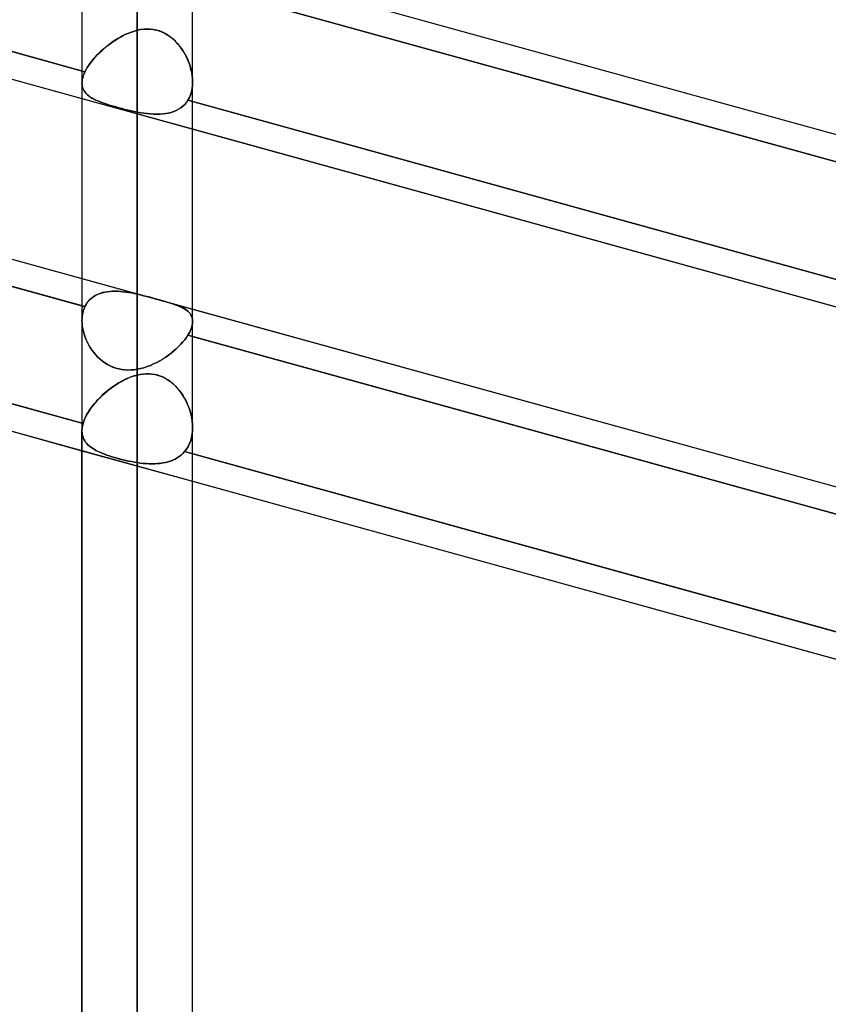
# Model space of a CAD drawing. Header units: millimetres. Extents: x -52 to 132, y -156 to 156.
# Tile 35 of 77: x 49.39 to 56.69, y -41.31 to -32.42. Entities that reach past the tile are written whole.
import ezdxf

# ---------------------------------------------------------------- set-up
doc = ezdxf.new("R2010")
doc.units = ezdxf.units.MM
doc.layers.add('MAIN-1', color=7, linetype='Continuous')

msp = doc.modelspace()

# ---------------------------------------------------------------- linework, layer by layer
at = {"layer": 'MAIN-1'}
for p, q in [((49.95, 0), (49.95, -72.1188)), ((49.95, 0), (49.95, -72.1188)), ((50.45, 0), (50.45, -71.8803)), ((50.45, 0), (50.45, -72.5465)), ((50.95, -72.1045), (50.95, 0)), ((50.95, -72.1045), (50.95, 0)), ((50.45, -72.5465), (50.45, 0)), ((50.45, -71.8803), (50.45, 0)), ((24.6503, -26.1434), (62.7012, -36.6536)), ((25.3988, -27.976), (63.4497, -38.4861)), ((24.6503, -29.3254), (62.7012, -39.8356)), ((38.1064, -29.6124), (49.9768, -32.8912)), ((49.9768, -32.8912), (38.1064, -29.6124)), ((38.15, -29.8722), (49.95, -33.1315)), ((38.15, -31.498), (49.95, -34.7573)), ((49.9768, -35.0125), (38.1064, -31.7337)), ((38.15, -31.7458), (49.95, -35.0051)), ((50.7695, -31.8017), (63.2994, -35.2627)), ((50.95, -31.8516), (62.75, -35.1109)), ((62.7614, -35.3618), (50.8772, -32.0792)), ((50.95, -32.0993), (62.75, -35.3587)), ((50.3473, -32.5524), (50.3728, -32.5414)), ((50.3728, -32.5414), (50.3478, -32.5522)), ((50.3728, -32.5414), (50.3984, -32.5316)), ((50.3983, -32.5317), (50.3728, -32.5414)), ((50.424, -32.5233), (50.3983, -32.5317)), ((50.3984, -32.5316), (50.4242, -32.5233)), ((50.45, -32.5163), (50.424, -32.5233)), ((50.4242, -32.5233), (50.45, -32.5163)), ((50.45, -32.5163), (50.4787, -32.5104)), ((50.4787, -32.5104), (50.45, -32.5163)), ((50.45, -34.8996), (50.45, -32.5163)), ((50.45, -32.5163), (50.45, -34.8996)), ((50.4787, -32.5104), (50.5073, -32.5065)), ((50.5076, -32.5065), (50.4787, -32.5104)), ((50.5073, -32.5065), (50.536, -32.5048)), ((50.5364, -32.5048), (50.5076, -32.5065)), ((50.536, -32.5048), (50.5646, -32.5053)), ((50.5652, -32.5053), (50.5364, -32.5048)), ((50.5646, -32.5053), (50.5931, -32.5083)), ((50.5938, -32.5084), (50.5652, -32.5053)), ((50.5931, -32.5083), (50.6215, -32.5137)), ((50.6223, -32.5139), (50.5938, -32.5084)), ((50.6215, -32.5137), (50.6491, -32.5217)), ((50.65, -32.522), (50.6223, -32.5139)), ((50.6491, -32.5217), (50.6757, -32.532)), ((50.6767, -32.5325), (50.65, -32.522)), ((50.6757, -32.532), (50.7014, -32.5446)), ((50.7024, -32.5452), (50.6767, -32.5325)), ((50.7014, -32.5446), (50.7261, -32.5593)), ((50.7272, -32.56), (50.7024, -32.5452)), ((50.2037, -32.638), (50.1809, -32.6554)), ((50.2005, -32.6404), (50.2239, -32.6236)), ((50.2269, -32.6214), (50.2037, -32.638)), ((50.2239, -32.6236), (50.2478, -32.6075)), ((50.2506, -32.6057), (50.2269, -32.6214)), ((50.2478, -32.6075), (50.2721, -32.5923)), ((50.2745, -32.5908), (50.2506, -32.6057)), ((50.2721, -32.5923), (50.2969, -32.5779)), ((50.2987, -32.5769), (50.2745, -32.5908)), ((50.2969, -32.5779), (50.3219, -32.5646)), ((50.3231, -32.564), (50.2987, -32.5769)), ((50.3219, -32.5646), (50.3473, -32.5524)), ((50.3478, -32.5522), (50.3231, -32.564)), ((50.7261, -32.5593), (50.7498, -32.5761)), ((50.7509, -32.5769), (50.7272, -32.56)), ((50.7498, -32.5761), (50.7723, -32.5946)), ((50.7734, -32.5955), (50.7509, -32.5769)), ((50.7723, -32.5946), (50.7934, -32.6145)), ((50.7946, -32.6157), (50.7734, -32.5955)), ((50.7934, -32.6145), (50.8133, -32.6358)), ((50.8146, -32.6372), (50.7946, -32.6157)), ((50.8133, -32.6358), (50.8319, -32.6582)), ((50.8332, -32.6598), (50.8146, -32.6372)), ((50.094, -32.7329), (50.1137, -32.7135)), ((50.1159, -32.7114), (50.0959, -32.7309)), ((50.1137, -32.7135), (50.1343, -32.6945)), ((50.1369, -32.6922), (50.1159, -32.7114)), ((50.1343, -32.6945), (50.1557, -32.6759)), ((50.1586, -32.6735), (50.1369, -32.6922)), ((50.1557, -32.6759), (50.1778, -32.6578)), ((50.1809, -32.6554), (50.1586, -32.6735)), ((50.1778, -32.6578), (50.2005, -32.6404)), ((50.8319, -32.6582), (50.8491, -32.6814)), ((50.8505, -32.6834), (50.8332, -32.6598)), ((50.8491, -32.6814), (50.8651, -32.7058)), ((50.8664, -32.7078), (50.8505, -32.6834)), ((50.8651, -32.7058), (50.8801, -32.7311)), ((50.8811, -32.7329), (50.8664, -32.7078)), ((38.0718, -32.7849), (49.9597, -36.0684)), ((49.9597, -36.0684), (38.0718, -32.7849)), ((50.0111, -32.8324), (50.0253, -32.8124)), ((50.026, -32.8114), (50.0115, -32.8318)), ((50.0253, -32.8124), (50.0408, -32.7923)), ((50.0418, -32.7911), (50.026, -32.8114)), ((50.0408, -32.7923), (50.0575, -32.7723)), ((50.0588, -32.7708), (50.0418, -32.7911)), ((50.0575, -32.7723), (50.0752, -32.7525)), ((50.0768, -32.7508), (50.0588, -32.7708)), ((50.0752, -32.7525), (50.094, -32.7329)), ((50.0959, -32.7309), (50.0768, -32.7508)), ((50.8801, -32.7311), (50.8938, -32.7573)), ((50.8945, -32.7589), (50.8811, -32.7329)), ((50.8938, -32.7573), (50.9062, -32.7843)), ((50.9067, -32.7856), (50.8945, -32.7589)), ((50.9062, -32.7843), (50.9172, -32.8119)), ((50.9176, -32.813), (50.9067, -32.7856)), ((50.9172, -32.8119), (50.9267, -32.84)), ((50.927, -32.8408), (50.9176, -32.813)), ((49.9686, -32.9094), (49.9768, -32.8912)), ((49.9768, -32.8912), (49.9686, -32.9094)), ((49.9869, -32.8717), (49.9768, -32.8912)), ((49.9768, -32.8912), (49.9867, -32.8719)), ((49.9867, -32.8719), (49.9981, -32.8523)), ((49.9984, -32.8519), (49.9869, -32.8717)), ((49.9981, -32.8523), (50.0111, -32.8324)), ((50.0115, -32.8318), (49.9984, -32.8519)), ((50.9267, -32.84), (50.9348, -32.8685)), ((50.9349, -32.8689), (50.927, -32.8408)), ((50.9348, -32.8685), (50.9412, -32.897)), ((50.9413, -32.8973), (50.9349, -32.8689)), ((50.9412, -32.897), (50.9459, -32.9254)), ((50.9459, -32.9257), (50.9413, -32.8973)), ((49.95, -32.9931), (49.9507, -32.9776)), ((49.9507, -32.9776), (49.95, -32.9931)), ((49.95, -32.9928), (49.95, -35.1385)), ((49.95, -32.9928), (49.95, -35.1385)), ((49.9508, -33.0086), (49.95, -32.9931)), ((49.95, -32.9931), (49.9508, -33.0086)), ((49.9507, -32.9776), (49.9529, -32.9614)), ((49.9529, -32.9614), (49.9507, -32.9776)), ((49.9529, -32.9614), (49.9566, -32.9446)), ((49.9566, -32.9447), (49.9529, -32.9614)), ((49.9566, -32.9446), (49.9619, -32.9272)), ((49.9619, -32.9273), (49.9566, -32.9447)), ((49.9619, -32.9272), (49.9686, -32.9094)), ((49.9686, -32.9094), (49.9619, -32.9273)), ((50.9459, -32.9254), (50.9489, -32.9537)), ((50.9489, -32.9538), (50.9459, -32.9257)), ((50.9489, -32.9537), (50.95, -32.9815)), ((50.95, -32.9815), (50.9489, -32.9538)), ((50.95, -32.9815), (50.949, -33.0123)), ((50.949, -33.0122), (50.95, -32.9815)), ((50.95, -35.1462), (50.95, -32.9846)), ((50.95, -35.1462), (50.95, -32.9846)), ((38.15, -33.0542), (49.95, -36.3135)), ((49.9532, -33.0234), (49.9508, -33.0086)), ((49.9508, -33.0086), (49.9532, -33.0235)), ((49.9572, -33.0375), (49.9532, -33.0234)), ((49.9532, -33.0235), (49.9572, -33.0376)), ((49.9627, -33.051), (49.9572, -33.0375)), ((49.9572, -33.0376), (49.9627, -33.051)), ((49.9696, -33.0638), (49.9627, -33.051)), ((49.9627, -33.051), (49.9697, -33.0638)), ((49.9781, -33.0759), (49.9696, -33.0638)), ((49.9697, -33.0638), (49.9781, -33.0759)), ((49.9879, -33.0874), (49.9781, -33.0759)), ((49.9781, -33.0759), (49.9879, -33.0874)), ((50.9398, -33.071), (50.9314, -33.0984)), ((50.9314, -33.0984), (50.9398, -33.071)), ((50.9398, -33.071), (50.9456, -33.0422)), ((50.9456, -33.0423), (50.9398, -33.071)), ((50.9456, -33.0422), (50.949, -33.0122)), ((50.949, -33.0123), (50.9456, -33.0423)), ((49.95, -33.1315), (50.95, -33.4077)), ((49.9991, -33.0983), (49.9879, -33.0874)), ((49.9879, -33.0874), (49.9991, -33.0983)), ((50.0117, -33.1087), (49.9991, -33.0983)), ((49.9991, -33.0983), (50.0117, -33.1087)), ((50.0256, -33.1187), (50.0117, -33.1087)), ((50.0117, -33.1087), (50.0255, -33.1186)), ((50.0255, -33.1186), (50.0407, -33.1281)), ((50.0408, -33.1281), (50.0256, -33.1187)), ((50.0407, -33.1281), (50.0572, -33.1371)), ((50.0573, -33.1372), (50.0408, -33.1281)), ((50.0572, -33.1371), (50.0749, -33.1459)), ((50.075, -33.1459), (50.0573, -33.1372)), ((50.0749, -33.1459), (50.0939, -33.1543)), ((50.094, -33.1544), (50.075, -33.1459)), ((50.0939, -33.1543), (50.114, -33.1626)), ((50.1141, -33.1626), (50.094, -33.1544)), ((50.114, -33.1626), (50.1354, -33.1706)), ((50.1355, -33.1707), (50.1141, -33.1626)), ((50.1354, -33.1706), (50.1577, -33.1785)), ((50.158, -33.1786), (50.1355, -33.1707)), ((50.8786, -33.1856), (50.8939, -33.1677)), ((50.8938, -33.1678), (50.8786, -33.1857)), ((50.9074, -33.1482), (50.8938, -33.1678)), ((50.8939, -33.1677), (50.9074, -33.1482)), ((50.9207, -33.1241), (50.9074, -33.1482)), ((50.9074, -33.1482), (50.9207, -33.1242)), ((50.9074, -33.1482), (62.7774, -36.4269)), ((62.7774, -36.4269), (50.9074, -33.1482)), ((50.9314, -33.0984), (50.9207, -33.1241)), ((50.9207, -33.1242), (50.9314, -33.0984)), ((50.1577, -33.1785), (50.1811, -33.1862)), ((50.1814, -33.1863), (50.158, -33.1786)), ((50.1811, -33.1862), (50.2053, -33.1938)), ((50.2057, -33.194), (50.1814, -33.1863)), ((50.2053, -33.1938), (50.2304, -33.2013)), ((50.2309, -33.2015), (50.2057, -33.194)), ((50.2304, -33.2013), (50.2564, -33.2088)), ((50.2569, -33.2089), (50.2309, -33.2015)), ((50.2564, -33.2088), (50.2832, -33.2161)), ((50.2837, -33.2163), (50.2569, -33.2089)), ((50.2832, -33.2161), (50.3105, -33.2234)), ((50.3111, -33.2235), (50.2837, -33.2163)), ((50.3105, -33.2234), (50.3381, -33.2304)), ((50.3386, -33.2305), (50.3111, -33.2235)), ((50.3381, -33.2304), (50.366, -33.2371)), ((50.3664, -33.2372), (50.3386, -33.2305)), ((50.366, -33.2371), (50.3941, -33.2435)), ((50.3942, -33.2436), (50.3664, -33.2372)), ((50.3941, -33.2435), (50.4221, -33.2495)), ((50.4221, -33.2495), (50.3942, -33.2436)), ((50.45, -33.255), (50.4221, -33.2495)), ((50.4221, -33.2495), (50.45, -33.255)), ((50.45, -33.255), (50.45, -35.578)), ((50.4803, -33.2604), (50.45, -33.255)), ((50.45, -33.255), (50.4803, -33.2604)), ((50.45, -35.578), (50.45, -33.255)), ((50.5102, -33.265), (50.4803, -33.2604)), ((50.4803, -33.2604), (50.5102, -33.265)), ((50.7565, -33.2576), (50.732, -33.2638)), ((50.7322, -33.2638), (50.7566, -33.2575)), ((50.78, -33.2498), (50.7565, -33.2576)), ((50.7566, -33.2575), (50.7801, -33.2497)), ((50.8024, -33.2403), (50.78, -33.2498)), ((50.7801, -33.2497), (50.8026, -33.2403)), ((50.8236, -33.2292), (50.8024, -33.2403)), ((50.8026, -33.2403), (50.8237, -33.2291)), ((50.8434, -33.2164), (50.8236, -33.2292)), ((50.8237, -33.2291), (50.8435, -33.2163)), ((50.8618, -33.2019), (50.8434, -33.2164)), ((50.8435, -33.2163), (50.8618, -33.2018)), ((50.8618, -33.2018), (50.8786, -33.1856)), ((50.8786, -33.1857), (50.8618, -33.2019)), ((50.5399, -33.2688), (50.5102, -33.265)), ((50.5102, -33.265), (50.5399, -33.2688)), ((50.569, -33.2716), (50.5399, -33.2688)), ((50.5399, -33.2688), (50.5691, -33.2716)), ((50.5978, -33.2734), (50.569, -33.2716)), ((50.5691, -33.2716), (50.5979, -33.2734)), ((50.626, -33.2741), (50.5978, -33.2734)), ((50.5979, -33.2734), (50.6261, -33.2741)), ((50.6536, -33.2735), (50.626, -33.2741)), ((50.6261, -33.2741), (50.6537, -33.2735)), ((50.6805, -33.2717), (50.6536, -33.2735)), ((50.6537, -33.2735), (50.6806, -33.2717)), ((50.7067, -33.2685), (50.6805, -33.2717)), ((50.6806, -33.2717), (50.7068, -33.2684)), ((50.732, -33.2638), (50.7067, -33.2685)), ((50.7068, -33.2684), (50.7322, -33.2638)), ((50.95, -33.4077), (62.5, -36.598)), ((49.95, -34.7573), (50.95, -35.0336)), ((50.0111, -34.9606), (50.0253, -34.9459)), ((50.026, -34.9452), (50.0115, -34.9601)), ((50.0253, -34.9459), (50.0408, -34.9326)), ((50.0418, -34.9318), (50.026, -34.9452)), ((50.0408, -34.9326), (50.0575, -34.9207)), ((50.0588, -34.9198), (50.0418, -34.9318)), ((50.0575, -34.9207), (50.0752, -34.9101)), ((50.0768, -34.9093), (50.0588, -34.9198)), ((50.0752, -34.9101), (50.094, -34.901)), ((50.0959, -34.9002), (50.0768, -34.9093)), ((50.094, -34.901), (50.1137, -34.8932)), ((50.1159, -34.8924), (50.0959, -34.9002)), ((50.1137, -34.8932), (50.1343, -34.8867)), ((50.1369, -34.886), (50.1159, -34.8924)), ((50.1343, -34.8867), (50.1557, -34.8816)), ((50.1586, -34.881), (50.1369, -34.886)), ((50.1557, -34.8816), (50.1778, -34.8777)), ((50.1809, -34.8772), (50.1586, -34.881)), ((50.1778, -34.8777), (50.2005, -34.875)), ((50.2037, -34.8747), (50.1809, -34.8772)), ((50.2005, -34.875), (50.2239, -34.8734)), ((50.2269, -34.8733), (50.2037, -34.8747)), ((50.2239, -34.8734), (50.2478, -34.8729)), ((50.2506, -34.8729), (50.2269, -34.8733)), ((50.2478, -34.8729), (50.2721, -34.8734)), ((50.2745, -34.8735), (50.2506, -34.8729)), ((50.2721, -34.8734), (50.2969, -34.8749)), ((50.2987, -34.8751), (50.2745, -34.8735)), ((50.2969, -34.8749), (50.3219, -34.8773)), ((50.3231, -34.8774), (50.2987, -34.8751)), ((50.3219, -34.8773), (50.3473, -34.8805)), ((50.3478, -34.8806), (50.3231, -34.8774)), ((50.3473, -34.8805), (50.3728, -34.8844)), ((50.3728, -34.8844), (50.3478, -34.8806)), ((50.3728, -34.8844), (50.3984, -34.8889)), ((50.3983, -34.8889), (50.3728, -34.8844)), ((50.424, -34.894), (50.3983, -34.8889)), ((50.3984, -34.8889), (50.4242, -34.894)), ((50.45, -34.8996), (50.424, -34.894)), ((50.4242, -34.894), (50.45, -34.8996)), ((50.4787, -34.9062), (50.45, -34.8996)), ((50.45, -34.8996), (50.4786, -34.9062)), ((50.4786, -34.9062), (50.5073, -34.9132)), ((50.5076, -34.9132), (50.4787, -34.9062)), ((50.5073, -34.9132), (50.536, -34.9205)), ((50.5364, -34.9206), (50.5076, -34.9132)), ((50.536, -34.9205), (50.5646, -34.928)), ((50.5652, -34.9281), (50.5364, -34.9206)), ((50.5646, -34.928), (50.5931, -34.9356)), ((50.5938, -34.9358), (50.5652, -34.9281)), ((50.5931, -34.9356), (50.6215, -34.9434)), ((50.6223, -34.9436), (50.5938, -34.9358)), ((50.6215, -34.9434), (50.6491, -34.951)), ((50.65, -34.9513), (50.6223, -34.9436)), ((50.6491, -34.951), (50.6757, -34.9585)), ((50.6767, -34.9588), (50.65, -34.9513)), ((49.95, -35.0051), (49.9768, -35.0125)), ((49.9686, -35.0314), (49.9619, -35.0514)), ((49.9619, -35.0514), (49.9686, -35.0314)), ((49.9768, -35.0125), (49.9686, -35.0314)), ((49.9686, -35.0314), (49.9768, -35.0125)), ((49.9869, -34.9938), (49.9768, -35.0125)), ((49.9768, -35.0125), (49.9867, -34.994)), ((49.9867, -34.994), (49.9981, -34.9767)), ((49.9984, -34.9763), (49.9869, -34.9938)), ((49.9981, -34.9767), (50.0111, -34.9606)), ((50.0115, -34.9601), (49.9984, -34.9763)), ((50.6757, -34.9585), (50.7014, -34.9658)), ((50.7024, -34.9661), (50.6767, -34.9588)), ((50.7014, -34.9658), (50.7261, -34.9731)), ((50.7272, -34.9734), (50.7024, -34.9661)), ((50.7261, -34.9731), (50.7498, -34.9804)), ((50.7509, -34.9807), (50.7272, -34.9734)), ((50.7498, -34.9804), (50.7723, -34.9875)), ((50.7734, -34.9879), (50.7509, -34.9807)), ((50.7723, -34.9875), (50.7934, -34.9948)), ((50.7946, -34.9952), (50.7734, -34.9879)), ((50.7934, -34.9948), (50.8133, -35.0021)), ((50.8146, -35.0026), (50.7946, -34.9952)), ((50.8133, -35.0021), (50.8319, -35.0096)), ((50.8332, -35.0102), (50.8146, -35.0026)), ((50.8319, -35.0096), (50.8491, -35.0174)), ((50.8505, -35.018), (50.8332, -35.0102)), ((50.8491, -35.0174), (50.8651, -35.0255)), ((50.8664, -35.0262), (50.8505, -35.018)), ((50.8651, -35.0255), (50.8801, -35.0342)), ((50.8811, -35.0348), (50.8664, -35.0262)), ((50.8801, -35.0342), (50.8938, -35.0434)), ((50.8945, -35.044), (50.8811, -35.0348)), ((50.95, -35.0336), (62.5, -38.2238)), ((49.9507, -35.1162), (49.95, -35.139)), ((49.95, -35.139), (49.9507, -35.1162)), ((49.9507, -35.1162), (49.9529, -35.0939)), ((49.9529, -35.094), (49.9507, -35.1162)), ((49.9566, -35.0723), (49.9529, -35.094)), ((49.9529, -35.0939), (49.9566, -35.0723)), ((49.9619, -35.0514), (49.9566, -35.0723)), ((49.9566, -35.0723), (49.9619, -35.0514)), ((50.8938, -35.0434), (50.9061, -35.0533)), ((50.9067, -35.0538), (50.8945, -35.044)), ((50.9061, -35.0533), (50.9172, -35.0638)), ((50.9176, -35.0643), (50.9067, -35.0538)), ((50.9172, -35.0638), (50.9267, -35.0752)), ((50.927, -35.0755), (50.9176, -35.0643)), ((50.9267, -35.0752), (50.9348, -35.0874)), ((50.9349, -35.0876), (50.927, -35.0755)), ((50.9348, -35.0874), (50.9412, -35.1004)), ((50.9413, -35.1005), (50.9349, -35.0876)), ((50.9412, -35.1004), (50.9459, -35.1142)), ((50.9459, -35.1143), (50.9413, -35.1005)), ((50.9459, -35.1142), (50.9489, -35.1288)), ((50.9489, -35.1289), (50.9459, -35.1143)), ((50.9489, -35.1288), (50.95, -35.1444)), ((50.95, -35.1444), (50.9489, -35.1289)), ((49.95, -35.139), (49.9508, -35.1631)), ((49.9508, -35.1631), (49.95, -35.139)), ((49.9508, -35.1631), (49.9532, -35.1877)), ((49.9532, -35.1876), (49.9508, -35.1631)), ((49.9572, -35.2124), (49.9532, -35.1876)), ((49.9532, -35.1877), (49.9572, -35.2125)), ((49.9627, -35.2373), (49.9572, -35.2124)), ((49.9572, -35.2125), (49.9627, -35.2374)), ((50.9314, -35.2245), (50.9398, -35.2031)), ((50.9398, -35.2031), (50.9314, -35.2245)), ((50.9398, -35.2031), (50.9456, -35.1824)), ((50.9456, -35.1825), (50.9398, -35.2031)), ((50.9456, -35.1824), (50.949, -35.1628)), ((50.949, -35.1629), (50.9456, -35.1825)), ((50.949, -35.1628), (50.95, -35.1444)), ((50.95, -35.1444), (50.949, -35.1629)), ((49.9696, -35.2622), (49.9627, -35.2373)), ((49.9627, -35.2374), (49.9697, -35.2623)), ((49.9781, -35.2871), (49.9696, -35.2622)), ((49.9697, -35.2623), (49.9781, -35.2871)), ((49.9781, -35.2871), (49.9879, -35.3116)), ((49.9879, -35.3116), (49.9781, -35.2871)), ((50.8786, -35.3106), (50.8939, -35.29)), ((50.8938, -35.29), (50.8786, -35.3106)), ((50.9074, -35.2696), (50.8938, -35.29)), ((50.8939, -35.29), (50.9074, -35.2696)), ((50.9074, -35.2696), (50.9207, -35.2467)), ((50.9207, -35.2467), (50.9074, -35.2696)), ((62.7774, -38.5482), (50.9074, -35.2696)), ((50.9074, -35.2696), (50.95, -35.2813)), ((50.9207, -35.2467), (50.9314, -35.2245)), ((50.9314, -35.2245), (50.9207, -35.2467)), ((50.95, -35.2813), (62.5, -38.4716)), ((49.9879, -35.3116), (49.9991, -35.3358)), ((49.9991, -35.3359), (49.9879, -35.3116)), ((49.9991, -35.3358), (50.0117, -35.3596)), ((50.0117, -35.3597), (49.9991, -35.3359)), ((50.0117, -35.3596), (50.0255, -35.3828)), ((50.0256, -35.3829), (50.0117, -35.3597)), ((50.0255, -35.3828), (50.0407, -35.4054)), ((50.0408, -35.4055), (50.0256, -35.3829)), ((50.8024, -35.3927), (50.78, -35.4125)), ((50.7801, -35.4124), (50.8026, -35.3925)), ((50.8236, -35.3724), (50.8024, -35.3927)), ((50.8026, -35.3925), (50.8237, -35.3723)), ((50.8434, -35.3519), (50.8236, -35.3724)), ((50.8237, -35.3723), (50.8435, -35.3519)), ((50.8618, -35.3313), (50.8434, -35.3519)), ((50.8435, -35.3519), (50.8618, -35.3313)), ((50.8618, -35.3313), (50.8786, -35.3106)), ((50.8786, -35.3106), (50.8618, -35.3313)), ((50.0407, -35.4054), (50.0572, -35.4272)), ((50.0573, -35.4273), (50.0408, -35.4055)), ((50.0572, -35.4272), (50.0749, -35.4482)), ((50.075, -35.4482), (50.0573, -35.4273)), ((50.0749, -35.4482), (50.0939, -35.4681)), ((50.094, -35.4682), (50.075, -35.4482)), ((50.0939, -35.4681), (50.114, -35.4869)), ((50.1141, -35.487), (50.094, -35.4682)), ((50.6805, -35.4853), (50.6536, -35.5013)), ((50.6537, -35.5013), (50.6806, -35.4852)), ((50.7067, -35.4683), (50.6805, -35.4853)), ((50.6806, -35.4852), (50.7068, -35.4682)), ((50.732, -35.4504), (50.7067, -35.4683)), ((50.7068, -35.4682), (50.7322, -35.4503)), ((50.7565, -35.4318), (50.732, -35.4504)), ((50.7322, -35.4503), (50.7566, -35.4317)), ((50.78, -35.4125), (50.7565, -35.4318)), ((50.7566, -35.4317), (50.7801, -35.4124)), ((50.114, -35.4869), (50.1354, -35.5044)), ((50.1355, -35.5045), (50.1141, -35.487)), ((50.1354, -35.5044), (50.1578, -35.5205)), ((50.158, -35.5206), (50.1355, -35.5045)), ((50.1578, -35.5205), (50.1811, -35.5349)), ((50.1814, -35.5351), (50.158, -35.5206)), ((50.1811, -35.5349), (50.2053, -35.5477)), ((50.2057, -35.5479), (50.1814, -35.5351)), ((50.2053, -35.5477), (50.2304, -35.5587)), ((50.2309, -35.5589), (50.2057, -35.5479)), ((50.2304, -35.5587), (50.2564, -35.5678)), ((50.2569, -35.568), (50.2309, -35.5589)), ((50.2564, -35.5678), (50.2832, -35.5751)), ((50.2837, -35.5752), (50.2569, -35.568)), ((50.45, -35.578), (50.4803, -35.5717)), ((50.4803, -35.5717), (50.45, -35.578)), ((50.4803, -35.5717), (50.5102, -35.5637)), ((50.5102, -35.5637), (50.4803, -35.5717)), ((50.5102, -35.5637), (50.5399, -35.554)), ((50.5399, -35.554), (50.5102, -35.5637)), ((50.5399, -35.554), (50.5691, -35.5428)), ((50.569, -35.5428), (50.5399, -35.554)), ((50.5978, -35.5302), (50.569, -35.5428)), ((50.5691, -35.5428), (50.5979, -35.5302)), ((50.626, -35.5164), (50.5978, -35.5302)), ((50.5979, -35.5302), (50.6261, -35.5163)), ((50.6536, -35.5013), (50.626, -35.5164)), ((50.6261, -35.5163), (50.6537, -35.5013)), ((50.2832, -35.5751), (50.3105, -35.5804)), ((50.3111, -35.5805), (50.2837, -35.5752)), ((50.3105, -35.5804), (50.3381, -35.5837)), ((50.3386, -35.5837), (50.3111, -35.5805)), ((50.3654, -35.6588), (50.338, -35.6712)), ((50.3381, -35.5837), (50.366, -35.585)), ((50.3664, -35.585), (50.3386, -35.5837)), ((50.3542, -35.6637), (50.378, -35.6536)), ((50.3932, -35.6478), (50.3654, -35.6588)), ((50.366, -35.585), (50.3941, -35.5844)), ((50.3942, -35.5844), (50.3664, -35.585)), ((50.378, -35.6536), (50.402, -35.6447)), ((50.4215, -35.6383), (50.3932, -35.6478)), ((50.3941, -35.5844), (50.4221, -35.5821)), ((50.4221, -35.5821), (50.3942, -35.5844)), ((50.402, -35.6447), (50.426, -35.637)), ((50.45, -35.6306), (50.4215, -35.6383)), ((50.4221, -35.5821), (50.45, -35.578)), ((50.45, -35.578), (50.4221, -35.5821)), ((50.426, -35.637), (50.45, -35.6306)), ((50.4764, -35.6251), (50.45, -35.6306)), ((50.45, -35.6306), (50.4763, -35.6252)), ((50.45, -47.7), (50.45, -35.6306)), ((50.4763, -35.6252), (50.5026, -35.6214)), ((50.5029, -35.6214), (50.4764, -35.6251)), ((50.5026, -35.6214), (50.5289, -35.6194)), ((50.5294, -35.6194), (50.5029, -35.6214)), ((50.5289, -35.6194), (50.5553, -35.6193)), ((50.5559, -35.6194), (50.5294, -35.6194)), ((50.5553, -35.6193), (50.5816, -35.6213)), ((50.5824, -35.6214), (50.5559, -35.6194)), ((50.5816, -35.6213), (50.6079, -35.6253)), ((50.6087, -35.6255), (50.5824, -35.6214)), ((50.6079, -35.6253), (50.6339, -35.6315)), ((50.6348, -35.6318), (50.6087, -35.6255)), ((50.6339, -35.6315), (50.6591, -35.6398)), ((50.66, -35.6402), (50.6348, -35.6318)), ((50.6591, -35.6398), (50.6835, -35.6501)), ((50.6845, -35.6506), (50.66, -35.6402)), ((50.6835, -35.6501), (50.7071, -35.6623)), ((50.7081, -35.6629), (50.6845, -35.6506)), ((50.7071, -35.6623), (50.73, -35.6764)), ((50.731, -35.6771), (50.7081, -35.6629)), ((50.2066, -35.7519), (50.1816, -35.7714)), ((50.1944, -35.7612), (50.2161, -35.7448)), ((50.2321, -35.7334), (50.2066, -35.7519)), ((50.2161, -35.7448), (50.2383, -35.7292)), ((50.2581, -35.716), (50.2321, -35.7334)), ((50.2383, -35.7292), (50.2609, -35.7143)), ((50.2845, -35.6998), (50.2581, -35.716)), ((50.2609, -35.7143), (50.2838, -35.7002)), ((50.2838, -35.7002), (50.3071, -35.687)), ((50.3111, -35.6848), (50.2845, -35.6998)), ((50.3071, -35.687), (50.3305, -35.6748)), ((50.338, -35.6712), (50.3111, -35.6848)), ((50.3305, -35.6748), (50.3542, -35.6637)), ((50.73, -35.6764), (50.7519, -35.6922)), ((50.753, -35.693), (50.731, -35.6771)), ((50.7519, -35.6922), (50.7728, -35.7095)), ((50.7739, -35.7104), (50.753, -35.693)), ((50.7728, -35.7095), (50.7926, -35.7281)), ((50.7937, -35.7292), (50.7739, -35.7104)), ((50.7926, -35.7281), (50.8112, -35.7479)), ((50.8124, -35.7492), (50.7937, -35.7292)), ((50.8112, -35.7479), (50.8287, -35.7687)), ((50.8299, -35.7702), (50.8124, -35.7492)), ((50.1107, -35.8353), (50.089, -35.8579)), ((50.0949, -35.8516), (50.1134, -35.8326)), ((50.1335, -35.8132), (50.1107, -35.8353)), ((50.1134, -35.8326), (50.1327, -35.8139)), ((50.1327, -35.8139), (50.1527, -35.7958)), ((50.1572, -35.7919), (50.1335, -35.8132)), ((50.1527, -35.7958), (50.1733, -35.7782)), ((50.1816, -35.7714), (50.1572, -35.7919)), ((50.1733, -35.7782), (50.1944, -35.7612)), ((50.8287, -35.7687), (50.845, -35.7903)), ((50.8463, -35.7921), (50.8299, -35.7702)), ((50.845, -35.7903), (50.8604, -35.8129)), ((50.8615, -35.8147), (50.8463, -35.7921)), ((50.8604, -35.8129), (50.8747, -35.8365)), ((50.8756, -35.8381), (50.8615, -35.8147)), ((50.8747, -35.8365), (50.888, -35.8609)), ((50.8886, -35.8623), (50.8756, -35.8381)), ((50.0313, -35.9282), (50.0149, -35.9521)), ((50.0297, -35.9305), (50.0445, -35.9104)), ((50.0492, -35.9044), (50.0313, -35.9282)), ((50.0445, -35.9104), (50.0604, -35.8906)), ((50.0684, -35.881), (50.0492, -35.9044)), ((50.0604, -35.8906), (50.0772, -35.871)), ((50.089, -35.8579), (50.0684, -35.881)), ((50.0772, -35.871), (50.0949, -35.8516)), ((50.888, -35.8609), (50.9001, -35.8861)), ((50.9006, -35.8872), (50.8886, -35.8623)), ((50.9001, -35.8861), (50.9111, -35.912)), ((50.9115, -35.9129), (50.9006, -35.8872)), ((50.9111, -35.912), (50.9209, -35.9384)), ((50.9211, -35.939), (50.9115, -35.9129)), ((49.973, -36.0302), (49.9817, -36.0107)), ((49.9872, -35.9996), (49.9761, -36.023)), ((49.9817, -36.0107), (49.9918, -35.9909)), ((50.0002, -35.976), (49.9872, -35.9996)), ((49.9918, -35.9909), (50.0032, -35.9709)), ((50.0149, -35.9521), (50.0002, -35.976)), ((50.0032, -35.9709), (50.0159, -35.9507)), ((50.0159, -35.9507), (50.0297, -35.9305)), ((50.9209, -35.9384), (50.9294, -35.9653)), ((50.9295, -35.9657), (50.9211, -35.939)), ((50.9294, -35.9653), (50.9365, -35.9925)), ((50.9365, -35.9927), (50.9295, -35.9657)), ((50.9365, -35.9925), (50.9421, -36.0198)), ((50.9422, -36.02), (50.9365, -35.9927)), ((49.951, -36.1138), (49.9523, -36.1028)), ((49.9523, -36.1028), (49.951, -36.1138)), ((49.9523, -36.1028), (49.9542, -36.0916)), ((49.9542, -36.0916), (49.9523, -36.1028)), ((49.9542, -36.0916), (49.9566, -36.0801)), ((49.9566, -36.0801), (49.9542, -36.0916)), ((49.9566, -36.0801), (49.9597, -36.0684)), ((49.9597, -36.0684), (49.9566, -36.0801)), ((49.9669, -36.0459), (49.9597, -36.0684)), ((49.9597, -36.0684), (49.9657, -36.0495)), ((49.9657, -36.0495), (49.973, -36.0302)), ((49.9761, -36.023), (49.9669, -36.0459)), ((50.9421, -36.0198), (50.9463, -36.047)), ((50.9463, -36.0472), (50.9422, -36.02)), ((50.9463, -36.047), (50.9489, -36.0742)), ((50.9489, -36.0743), (50.9463, -36.0472)), ((50.9489, -36.0742), (50.95, -36.101)), ((50.95, -36.1011), (50.9489, -36.0743)), ((50.95, -36.101), (50.9491, -36.1327)), ((50.9491, -36.1327), (50.95, -36.1011)), ((50.95, -48.2), (50.95, -36.1054)), ((50.95, -48.2), (50.95, -36.1054)), ((49.9502, -36.1245), (49.95, -36.1351)), ((49.95, -36.1351), (49.9502, -36.1246)), ((49.95, -48.2), (49.95, -36.1337)), ((49.95, -36.1337), (49.95, -48.2)), ((49.9508, -36.1513), (49.95, -36.1351)), ((49.95, -36.1351), (49.9508, -36.1513)), ((49.9502, -36.1246), (49.951, -36.1138)), ((49.951, -36.1138), (49.9502, -36.1245)), ((49.953, -36.167), (49.9508, -36.1513)), ((49.9508, -36.1513), (49.953, -36.1669)), ((49.953, -36.1669), (49.9565, -36.182)), ((49.9565, -36.182), (49.953, -36.167)), ((49.9614, -36.1964), (49.9565, -36.182)), ((49.9565, -36.182), (49.9613, -36.1964)), ((49.9613, -36.1964), (49.9674, -36.2102)), ((49.9675, -36.2102), (49.9614, -36.1964)), ((50.9404, -36.1936), (50.9324, -36.2223)), ((50.9324, -36.2223), (50.9404, -36.1936)), ((50.9459, -36.1636), (50.9404, -36.1936)), ((50.9404, -36.1936), (50.9459, -36.1636)), ((50.9491, -36.1327), (50.9459, -36.1636)), ((50.9459, -36.1636), (50.9491, -36.1327)), ((49.9674, -36.2102), (49.9748, -36.2233)), ((49.9749, -36.2234), (49.9675, -36.2102)), ((49.9748, -36.2233), (49.9834, -36.2359)), ((49.9835, -36.2361), (49.9749, -36.2234)), ((49.9834, -36.2359), (49.9932, -36.248)), ((49.9934, -36.2481), (49.9835, -36.2361)), ((49.9932, -36.248), (50.0042, -36.2595)), ((50.0044, -36.2597), (49.9934, -36.2481)), ((50.0042, -36.2595), (50.0163, -36.2705)), ((50.0165, -36.2707), (50.0044, -36.2597)), ((50.0163, -36.2705), (50.0295, -36.281)), ((50.0298, -36.2813), (50.0165, -36.2707)), ((50.0295, -36.281), (50.0439, -36.2912)), ((50.0442, -36.2913), (50.0298, -36.2813)), ((50.9094, -36.2754), (50.8944, -36.2996)), ((50.8944, -36.2996), (50.9094, -36.2754)), ((50.9221, -36.2496), (50.9094, -36.2754)), ((50.9094, -36.2754), (50.9221, -36.2496)), ((50.9324, -36.2223), (50.9221, -36.2496)), ((50.9221, -36.2496), (50.9324, -36.2223)), ((49.95, -36.3135), (50.95, -36.5897)), ((50.0439, -36.2912), (50.0593, -36.3009)), ((50.0596, -36.301), (50.0442, -36.2913)), ((50.0593, -36.3009), (50.0759, -36.3102)), ((50.0762, -36.3104), (50.0596, -36.301)), ((50.0759, -36.3102), (50.0935, -36.3192)), ((50.0938, -36.3194), (50.0762, -36.3104)), ((50.0935, -36.3192), (50.1121, -36.3279)), ((50.1125, -36.3281), (50.0938, -36.3194)), ((50.1121, -36.3279), (50.1318, -36.3363)), ((50.1322, -36.3365), (50.1125, -36.3281)), ((50.1318, -36.3363), (50.1524, -36.3445)), ((50.1529, -36.3447), (50.1322, -36.3365)), ((50.1524, -36.3445), (50.1738, -36.3524)), ((50.1745, -36.3526), (50.1529, -36.3447)), ((50.1738, -36.3524), (50.1961, -36.3601)), ((50.1968, -36.3603), (50.1745, -36.3526)), ((50.1961, -36.3601), (50.2192, -36.3675)), ((50.22, -36.3677), (50.1968, -36.3603)), ((50.2192, -36.3675), (50.2431, -36.3747)), ((50.2439, -36.3749), (50.22, -36.3677)), ((50.8103, -36.3784), (50.8288, -36.3662)), ((50.8287, -36.3662), (50.8103, -36.3784)), ((50.8461, -36.3527), (50.8287, -36.3662)), ((50.8288, -36.3662), (50.8461, -36.3527)), ((50.8461, -36.3527), (50.8622, -36.3379)), ((50.8622, -36.3379), (50.8461, -36.3527)), ((50.8622, -36.3379), (50.8772, -36.3219)), ((50.8772, -36.3219), (50.8622, -36.3379)), ((50.8944, -36.2996), (50.8772, -36.3219)), ((50.8772, -36.3219), (50.8944, -36.2996)), ((50.8772, -36.3219), (62.7614, -39.6044)), ((62.7614, -39.6044), (50.8772, -36.3219)), ((50.2431, -36.3747), (50.2677, -36.3817)), ((50.2685, -36.3819), (50.2439, -36.3749)), ((50.2677, -36.3817), (50.293, -36.3885)), ((50.2938, -36.3887), (50.2685, -36.3819)), ((50.293, -36.3885), (50.3187, -36.395)), ((50.3195, -36.3952), (50.2938, -36.3887)), ((50.3187, -36.395), (50.3447, -36.4011)), ((50.3454, -36.4013), (50.3195, -36.3952)), ((50.3447, -36.4011), (50.371, -36.4068)), ((50.3714, -36.4069), (50.3454, -36.4013)), ((50.371, -36.4068), (50.3973, -36.4121)), ((50.3976, -36.4122), (50.3714, -36.4069)), ((50.3973, -36.4121), (50.4237, -36.4169)), ((50.4238, -36.4169), (50.3976, -36.4122)), ((50.4237, -36.4169), (50.45, -36.4211)), ((50.45, -36.4211), (50.4238, -36.4169)), ((50.45, -36.4211), (50.477, -36.4249)), ((50.45, -36.4211), (50.45, -48.7)), ((50.477, -36.4249), (50.45, -36.4211)), ((50.477, -36.4249), (50.5038, -36.4279)), ((50.5038, -36.4279), (50.477, -36.4249)), ((50.5038, -36.4279), (50.5303, -36.4301)), ((50.5303, -36.4301), (50.5038, -36.4279)), ((50.5303, -36.4301), (50.5565, -36.4316)), ((50.5565, -36.4316), (50.5303, -36.4301)), ((50.5565, -36.4316), (50.5824, -36.4321)), ((50.5824, -36.4322), (50.5565, -36.4316)), ((50.5824, -36.4321), (50.6078, -36.4318)), ((50.6078, -36.4318), (50.5824, -36.4322)), ((50.6078, -36.4318), (50.6328, -36.4304)), ((50.6328, -36.4304), (50.6078, -36.4318)), ((50.6328, -36.4304), (50.6573, -36.428)), ((50.6573, -36.428), (50.6328, -36.4304)), ((50.6573, -36.428), (50.6812, -36.4246)), ((50.6813, -36.4246), (50.6573, -36.428)), ((50.6812, -36.4246), (50.7046, -36.42)), ((50.7046, -36.42), (50.6813, -36.4246)), ((50.7046, -36.42), (50.7273, -36.4142)), ((50.7273, -36.4142), (50.7046, -36.42)), ((50.7273, -36.4142), (50.7493, -36.4072)), ((50.7493, -36.4072), (50.7273, -36.4142)), ((50.7493, -36.4072), (50.7705, -36.3989)), ((50.7705, -36.3989), (50.7493, -36.4072)), ((50.7705, -36.3989), (50.7909, -36.3893)), ((50.7908, -36.3893), (50.7705, -36.3989)), ((50.8103, -36.3784), (50.7908, -36.3893)), ((50.7909, -36.3893), (50.8103, -36.3784)), ((50.95, -36.5897), (62.5, -39.78))]:
    msp.add_line(p, q, dxfattribs=at)

doc.saveas('drawing.dxf')
